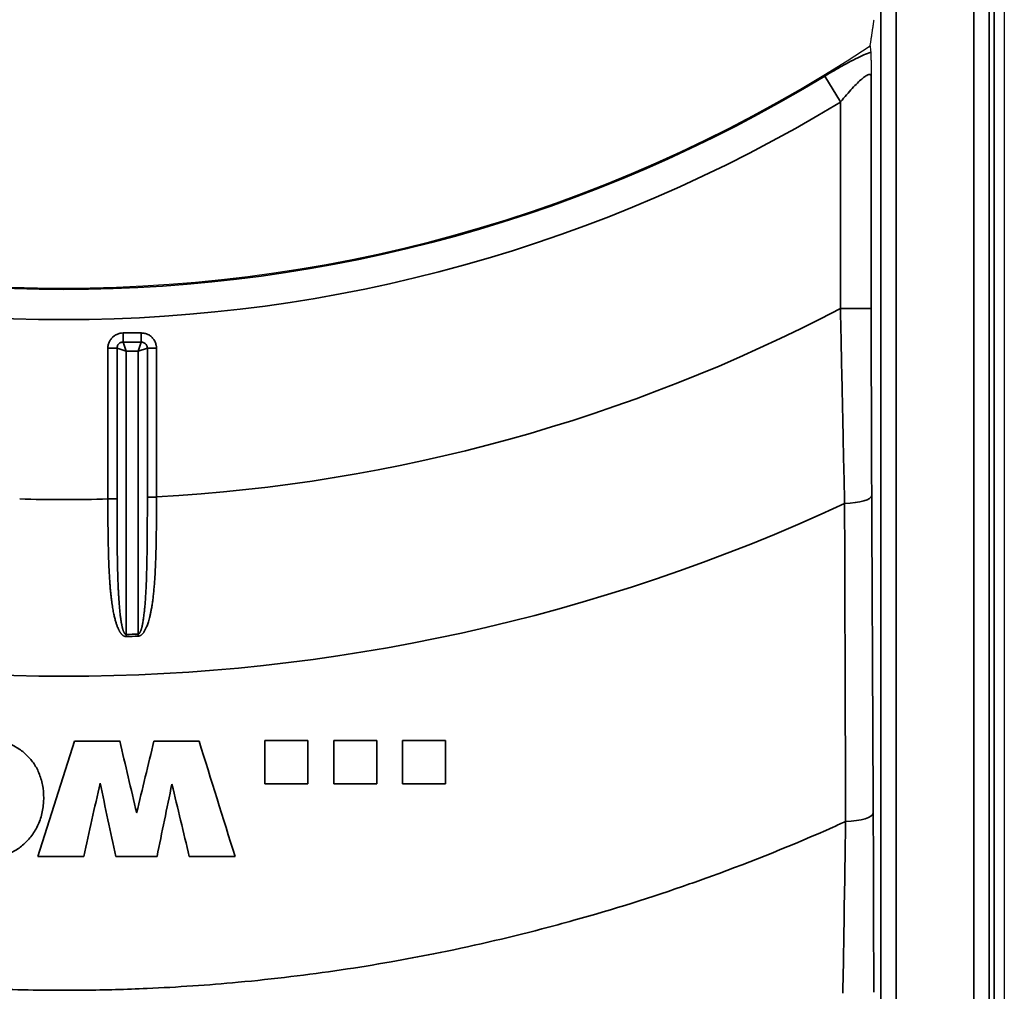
# Model space of a CAD drawing. Header units: millimetres. Extents: x -12192 to 12192, y -600 to 5895.
# Tile 72 of 122: x 1692 to 1724, y 3697 to 3729. Entities that reach past the tile are written whole.
import ezdxf

# ---------------------------------------------------------------- set-up
doc = ezdxf.new("R2010")
doc.units = ezdxf.units.MM
doc.header["$LTSCALE"] = 20
doc.layers.add('_Sichtbarkanten', color=7, linetype='Continuous', lineweight=25)
doc.layers.add('Sichtbar schmal (ISO)', color=7, linetype='Continuous', lineweight=35)

msp = doc.modelspace()

# ---------------------------------------------------------------- linework, layer by layer
at = {"layer": '_Sichtbarkanten'}
msp.add_line((1723.505, 4314.272), (1723.505, 3220.272), dxfattribs=at)
msp.add_arc((1693.005, 3767.272), 47.457, 236.5611, 303.4389, dxfattribs=at)
msp.add_rational_spline([(1719.156, 3727.671), (1719.22, 3728.096), (1719.282, 3728.517)], [1.0001792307, 1.00023894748, 1.00023596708], degree=2, dxfattribs=at)
for points, knots in [([(1719.156, 3727.671), (1719.158, 3727.637), (1719.161, 3727.603), (1719.164, 3727.57), (1719.166, 3727.536), (1719.169, 3727.502), (1719.172, 3727.468)], [0, 0, 0, 0, 0.5, 0.5, 0.5, 0.9999969, 0.9999969, 0.9999969, 0.9999969]), ([(1719.172, 3727.468), (1719.174, 3727.444), (1719.175, 3727.41), (1719.177, 3727.365), (1719.178, 3727.349), (1719.178, 3727.331), (1719.179, 3727.312), (1719.18, 3727.278), (1719.181, 3727.238), (1719.182, 3727.194), (1719.183, 3727.169), (1719.183, 3727.143), (1719.184, 3727.115), (1719.185, 3727.067), (1719.186, 3727.013), (1719.187, 3726.957), (1719.187, 3726.945), (1719.187, 3726.933), (1719.187, 3726.92), (1719.188, 3726.859), (1719.189, 3726.793), (1719.19, 3726.725), (1719.19, 3726.706), (1719.19, 3726.688), (1719.191, 3726.669)], [0, 0, 0, 0, 0.25, 0.25, 0.25, 0.338128, 0.338128, 0.338128, 0.5, 0.5, 0.5, 0.590036, 0.590036, 0.590036, 0.75, 0.75, 0.75, 0.784174, 0.784174, 0.784174, 0.954671, 0.954671, 0.954671, 1, 1, 1, 1])]:
    msp.add_open_spline(points, degree=3, knots=knots, dxfattribs=at)
at = {"layer": 'Sichtbar schmal (ISO)'}
for p, q in [((1723.18, 3219.797), (1723.18, 4314.748)), ((1719.496, 3219.98), (1719.496, 4314.564)), ((1719.996, 4314.564), (1719.996, 3219.98)), ((1722.514, 3219.963), (1722.514, 4314.581)), ((1723.014, 4314.581), (1723.014, 3219.963)), ((1717.681, 3726.687), (1718.191, 3725.849)), ((1719.191, 3719.152), (1719.191, 3726.669)), ((1718.191, 3719.152), (1718.191, 3725.849)), ((1719.191, 3719.152), (1718.191, 3719.152)), ((1695.518, 3718.36), (1694.928, 3718.36)), ((1694.928, 3718.36), (1694.928, 3718.064)), ((1695.518, 3718.36), (1695.518, 3718.064)), ((1695.518, 3718.064), (1694.928, 3718.064)), ((1695.027, 3717.769), (1694.928, 3718.064)), ((1695.419, 3717.769), (1695.518, 3718.064)), ((1694.435, 3717.867), (1694.435, 3712.979)), ((1694.435, 3717.867), (1694.731, 3717.867)), ((1694.731, 3717.867), (1694.731, 3712.979)), ((1695.027, 3717.769), (1694.731, 3717.867)), ((1695.027, 3717.769), (1695.027, 3708.584)), ((1695.419, 3717.769), (1695.027, 3717.769)), ((1695.419, 3717.769), (1695.715, 3717.867)), ((1695.419, 3708.599), (1695.419, 3717.769)), ((1696.011, 3717.867), (1695.715, 3717.867)), ((1695.715, 3713.043), (1695.715, 3717.867)), ((1696.011, 3713.043), (1696.011, 3717.867)), ((1718.266, 3715.563), (1718.266, 3715.563)), ((1694.435, 3712.979), (1694.731, 3712.979)), ((1696.011, 3713.043), (1695.715, 3713.043)), ((1695.029, 3708.517), (1695.027, 3708.584)), ((1695.422, 3708.532), (1695.419, 3708.599)), ((1692.165, 3701.389), (1693.355, 3705.131)), ((1694.818, 3705.131), (1693.355, 3705.131)), ((1697.392, 3705.131), (1695.928, 3705.131)), ((1700.921, 3705.144), (1699.526, 3705.144)), ((1703.153, 3705.144), (1701.757, 3705.144)), ((1705.384, 3705.144), (1703.989, 3705.144)), ((1699.526, 3703.748), (1700.921, 3703.748)), ((1701.757, 3703.748), (1703.153, 3703.748)), ((1703.989, 3703.748), (1705.384, 3703.748)), ((1692.165, 3701.389), (1693.65, 3701.389)), ((1694.696, 3701.389), (1696.029, 3701.389)), ((1697.074, 3701.389), (1698.56, 3701.389))]:
    msp.add_line(p, q, dxfattribs=at)
for radius, start, end in [(47.498, 238.6998, 301.3002), (48.479, 238.6998, 301.3002), (54.312, 273.1729, 297.6276), (60.041, 245.05667, 294.94333), (54.312, 268.4912, 271.5088), (58.723, 271.97291, 272.35656), (58.79, 271.97291, 272.35656)]:
    msp.add_arc((1693.005, 3767.272), radius, start, end, dxfattribs=at)
for centre, major_axis, ratio, start_param, end_param in [((1718.205, 3713.091), (1, 0.005), 0.262162, 4.832236, 6.265099), ((1297.286, 5396.289), (-1415.905, 6016.423), 0.000076, 1.855708, 1.856112), ((1899.803, 4552.69), (-740.752, -3071.833), 0.000163, 1.290507, 1.291296), ((1293.957, 5003.593), (-1449.75, 4646.089), 0.000354, 1.853932, 1.854771), ((1969.352, 4935.502), (989.068, 4415.269), 0.000169, 4.429143, 4.429704), ((1286.916, 5599.8), (1448.395, -6734.529), 0.000076, 4.99777, 4.998138), ((1913.909, 4765.956), (784.936, 3824.314), 0.000162, 4.430328, 4.430966), ((1175.813, 5876.436), (1847.086, -7699.874), 0.000064, 4.998433, 4.99875), ((1718.254, 3702.789), (1, 0.005), 0.268648, 4.815708, 6.265066)]:
    msp.add_ellipse(centre, major_axis=major_axis, ratio=ratio, start_param=start_param, end_param=end_param, dxfattribs=at)
for points in [[(1719.172, 3727.468), (1719.104, 3727.442), (1718.955, 3727.38), (1718.686, 3727.252), (1718.381, 3727.093), (1718.043, 3726.904), (1717.804, 3726.762), (1717.681, 3726.687)], [(1694.928, 3718.36), (1694.896, 3718.36), (1694.83, 3718.354), (1694.723, 3718.321), (1694.619, 3718.258), (1694.538, 3718.176), (1694.481, 3718.085), (1694.443, 3717.979), (1694.435, 3717.905), (1694.435, 3717.867)], [(1696.011, 3717.867), (1696.011, 3717.899), (1696.005, 3717.965), (1695.972, 3718.072), (1695.908, 3718.176), (1695.827, 3718.257), (1695.736, 3718.314), (1695.63, 3718.352), (1695.556, 3718.36), (1695.518, 3718.36)], [(1699.526, 3705.144), (1699.526, 3704.99), (1699.526, 3704.681), (1699.526, 3704.216), (1699.526, 3703.904), (1699.526, 3703.748)], [(1700.921, 3703.748), (1700.921, 3703.904), (1700.921, 3704.216), (1700.921, 3704.681), (1700.921, 3704.99), (1700.921, 3705.144)], [(1701.757, 3705.144), (1701.757, 3704.99), (1701.757, 3704.682), (1701.757, 3704.216), (1701.757, 3703.905), (1701.757, 3703.748)], [(1703.153, 3703.748), (1703.153, 3703.905), (1703.153, 3704.216), (1703.153, 3704.682), (1703.153, 3704.99), (1703.153, 3705.144)], [(1703.989, 3705.144), (1703.989, 3704.99), (1703.989, 3704.682), (1703.989, 3704.217), (1703.989, 3703.905), (1703.989, 3703.748)], [(1705.384, 3703.748), (1705.384, 3703.905), (1705.384, 3704.217), (1705.384, 3704.682), (1705.384, 3704.99), (1705.384, 3705.144)]]:
    msp.add_open_spline(points, degree=3, dxfattribs=at)
for points, knots in [([(1719.191, 3726.669), (1719.19, 3726.692), (1719.185, 3726.71), (1719.176, 3726.722), (1719.168, 3726.734), (1719.155, 3726.74), (1719.14, 3726.741), (1719.124, 3726.743), (1719.104, 3726.739), (1719.081, 3726.729), (1719.057, 3726.719), (1719.029, 3726.703), (1718.995, 3726.68), (1718.962, 3726.658), (1718.924, 3726.628), (1718.881, 3726.591), (1718.839, 3726.555), (1718.791, 3726.511), (1718.74, 3726.461), (1718.689, 3726.41), (1718.634, 3726.353), (1718.575, 3726.29), (1718.516, 3726.227), (1718.454, 3726.158), (1718.39, 3726.085), (1718.326, 3726.011), (1718.259, 3725.932), (1718.191, 3725.849)], [0, 0, 0, 0, 0.111111, 0.111111, 0.111111, 0.222222, 0.222222, 0.222222, 0.333333, 0.333333, 0.333333, 0.444444, 0.444444, 0.444444, 0.555556, 0.555556, 0.555556, 0.666667, 0.666667, 0.666667, 0.777778, 0.777778, 0.777778, 0.888889, 0.888889, 0.888889, 1, 1, 1, 1]), ([(1718.326, 3712.831), (1718.311, 3713.487), (1718.296, 3714.16), (1718.282, 3714.824), (1718.268, 3715.488), (1718.254, 3716.143), (1718.239, 3716.858), (1718.224, 3717.572), (1718.208, 3718.346), (1718.191, 3719.152)], [0, 0, 0, 0, 0.333333, 0.333333, 0.333333, 0.666667, 0.666667, 0.666667, 1, 1, 1, 1]), ([(1719.205, 3713.091), (1719.202, 3713.72), (1719.199, 3714.364), (1719.197, 3715), (1719.195, 3715.636), (1719.194, 3716.265), (1719.192, 3716.95), (1719.191, 3717.635), (1719.191, 3718.376), (1719.191, 3719.152)], [0, 0, 0, 0, 0.333333, 0.333333, 0.333333, 0.666667, 0.666667, 0.666667, 1, 1, 1, 1]), ([(1694.928, 3718.064), (1694.915, 3718.065), (1694.902, 3718.063), (1694.888, 3718.061), (1694.874, 3718.058), (1694.86, 3718.053), (1694.846, 3718.047), (1694.832, 3718.041), (1694.818, 3718.032), (1694.806, 3718.023), (1694.793, 3718.013), (1694.782, 3718.002), (1694.773, 3717.99), (1694.764, 3717.979), (1694.757, 3717.967), (1694.75, 3717.954), (1694.744, 3717.94), (1694.739, 3717.926), (1694.736, 3717.912), (1694.732, 3717.897), (1694.731, 3717.882), (1694.731, 3717.867)], [0, 0, 0, 0, 0.1428571, 0.1428571, 0.1428571, 0.2857143, 0.2857143, 0.2857143, 0.4285714, 0.4285714, 0.4285714, 0.5714286, 0.5714286, 0.5714286, 0.7142857, 0.7142857, 0.7142857, 0.8571429, 0.8571429, 0.8571429, 0.9999998, 0.9999998, 0.9999998, 0.9999998]), ([(1695.715, 3717.867), (1695.715, 3717.88), (1695.714, 3717.893), (1695.711, 3717.907), (1695.709, 3717.921), (1695.704, 3717.935), (1695.698, 3717.949), (1695.692, 3717.963), (1695.683, 3717.977), (1695.673, 3717.99), (1695.664, 3718.002), (1695.653, 3718.013), (1695.641, 3718.022), (1695.63, 3718.031), (1695.618, 3718.039), (1695.605, 3718.045), (1695.591, 3718.051), (1695.577, 3718.056), (1695.563, 3718.06), (1695.548, 3718.063), (1695.533, 3718.065), (1695.518, 3718.064)], [0, 0, 0, 0, 0.1428571, 0.1428571, 0.1428571, 0.2857143, 0.2857143, 0.2857143, 0.4285714, 0.4285714, 0.4285714, 0.5714286, 0.5714286, 0.5714286, 0.7142857, 0.7142857, 0.7142857, 0.8571429, 0.8571429, 0.8571429, 0.9999998, 0.9999998, 0.9999998, 0.9999998]), ([(1694.435, 3712.979), (1694.435, 3712.851), (1694.435, 3712.728), (1694.436, 3712.61), (1694.436, 3712.492), (1694.437, 3712.378), (1694.437, 3712.269), (1694.438, 3712.159), (1694.439, 3712.054), (1694.44, 3711.953), (1694.441, 3711.851), (1694.443, 3711.754), (1694.444, 3711.661), (1694.446, 3711.567), (1694.448, 3711.477), (1694.45, 3711.391), (1694.451, 3711.305), (1694.454, 3711.222), (1694.456, 3711.143), (1694.458, 3711.064), (1694.461, 3710.988), (1694.464, 3710.915), (1694.466, 3710.843), (1694.469, 3710.773), (1694.472, 3710.707), (1694.475, 3710.64), (1694.479, 3710.576), (1694.482, 3710.515), (1694.486, 3710.455), (1694.489, 3710.396), (1694.493, 3710.341), (1694.497, 3710.285), (1694.501, 3710.231), (1694.505, 3710.18), (1694.509, 3710.129), (1694.513, 3710.08), (1694.517, 3710.033), (1694.521, 3709.987), (1694.526, 3709.942), (1694.53, 3709.899), (1694.535, 3709.856), (1694.539, 3709.814), (1694.544, 3709.775), (1694.549, 3709.735), (1694.553, 3709.697), (1694.558, 3709.661), (1694.563, 3709.625), (1694.568, 3709.59), (1694.573, 3709.556), (1694.578, 3709.522), (1694.583, 3709.49), (1694.588, 3709.459), (1694.593, 3709.428), (1694.598, 3709.398), (1694.603, 3709.37), (1694.609, 3709.341), (1694.614, 3709.314), (1694.619, 3709.288), (1694.624, 3709.262), (1694.63, 3709.236), (1694.635, 3709.212), (1694.64, 3709.188), (1694.646, 3709.165), (1694.651, 3709.143), (1694.656, 3709.12), (1694.662, 3709.099), (1694.667, 3709.079), (1694.672, 3709.058), (1694.678, 3709.038), (1694.683, 3709.019), (1694.689, 3709.001), (1694.694, 3708.982), (1694.7, 3708.965), (1694.705, 3708.948), (1694.71, 3708.931), (1694.716, 3708.915), (1694.721, 3708.899), (1694.727, 3708.884), (1694.732, 3708.869), (1694.737, 3708.855), (1694.743, 3708.841), (1694.748, 3708.828), (1694.753, 3708.815), (1694.759, 3708.802), (1694.764, 3708.79), (1694.769, 3708.778), (1694.774, 3708.767), (1694.779, 3708.757), (1694.784, 3708.746), (1694.789, 3708.736), (1694.794, 3708.726), (1694.799, 3708.717), (1694.804, 3708.708), (1694.808, 3708.699), (1694.813, 3708.691), (1694.818, 3708.683), (1694.823, 3708.675), (1694.827, 3708.667), (1694.832, 3708.66), (1694.836, 3708.653), (1694.841, 3708.646), (1694.846, 3708.639), (1694.85, 3708.633), (1694.855, 3708.627), (1694.859, 3708.621), (1694.864, 3708.615), (1694.868, 3708.61), (1694.873, 3708.604), (1694.877, 3708.599), (1694.882, 3708.594), (1694.886, 3708.589), (1694.891, 3708.584), (1694.896, 3708.579), (1694.9, 3708.575), (1694.905, 3708.57), (1694.91, 3708.566), (1694.915, 3708.562), (1694.92, 3708.558), (1694.925, 3708.553), (1694.931, 3708.55), (1694.936, 3708.546), (1694.942, 3708.542), (1694.948, 3708.539), (1694.954, 3708.535), (1694.961, 3708.532), (1694.968, 3708.529), (1694.975, 3708.526), (1694.983, 3708.523), (1694.991, 3708.521), (1695, 3708.519), (1695.009, 3708.518), (1695.018, 3708.517), (1695.029, 3708.517)], [0, 0, 0, 0, 0.022727, 0.022727, 0.022727, 0.045455, 0.045455, 0.045455, 0.068182, 0.068182, 0.068182, 0.090909, 0.090909, 0.090909, 0.113636, 0.113636, 0.113636, 0.136364, 0.136364, 0.136364, 0.159091, 0.159091, 0.159091, 0.181818, 0.181818, 0.181818, 0.204545, 0.204545, 0.204545, 0.227273, 0.227273, 0.227273, 0.25, 0.25, 0.25, 0.272727, 0.272727, 0.272727, 0.295455, 0.295455, 0.295455, 0.318182, 0.318182, 0.318182, 0.340909, 0.340909, 0.340909, 0.363636, 0.363636, 0.363636, 0.386364, 0.386364, 0.386364, 0.409091, 0.409091, 0.409091, 0.431818, 0.431818, 0.431818, 0.454545, 0.454545, 0.454545, 0.477273, 0.477273, 0.477273, 0.5, 0.5, 0.5, 0.522727, 0.522727, 0.522727, 0.545455, 0.545455, 0.545455, 0.568182, 0.568182, 0.568182, 0.590909, 0.590909, 0.590909, 0.613636, 0.613636, 0.613636, 0.636364, 0.636364, 0.636364, 0.659091, 0.659091, 0.659091, 0.681818, 0.681818, 0.681818, 0.704545, 0.704545, 0.704545, 0.727273, 0.727273, 0.727273, 0.75, 0.75, 0.75, 0.772727, 0.772727, 0.772727, 0.795455, 0.795455, 0.795455, 0.818182, 0.818182, 0.818182, 0.840909, 0.840909, 0.840909, 0.863636, 0.863636, 0.863636, 0.886364, 0.886364, 0.886364, 0.909091, 0.909091, 0.909091, 0.931818, 0.931818, 0.931818, 0.954545, 0.954545, 0.954545, 0.977273, 0.977273, 0.977273, 1, 1, 1, 1]), ([(1694.731, 3712.979), (1694.731, 3712.853), (1694.731, 3712.732), (1694.731, 3712.615), (1694.731, 3712.499), (1694.732, 3712.387), (1694.732, 3712.279), (1694.732, 3712.172), (1694.733, 3712.068), (1694.733, 3711.968), (1694.734, 3711.868), (1694.734, 3711.772), (1694.735, 3711.68), (1694.736, 3711.588), (1694.737, 3711.5), (1694.738, 3711.415), (1694.739, 3711.33), (1694.74, 3711.249), (1694.741, 3711.171), (1694.742, 3711.093), (1694.743, 3711.018), (1694.745, 3710.946), (1694.746, 3710.875), (1694.747, 3710.806), (1694.749, 3710.741), (1694.751, 3710.675), (1694.752, 3710.612), (1694.754, 3710.552), (1694.756, 3710.492), (1694.757, 3710.435), (1694.759, 3710.38), (1694.761, 3710.325), (1694.763, 3710.273), (1694.765, 3710.222), (1694.767, 3710.172), (1694.769, 3710.124), (1694.771, 3710.078), (1694.773, 3710.031), (1694.776, 3709.987), (1694.778, 3709.945), (1694.78, 3709.902), (1694.782, 3709.862), (1694.785, 3709.823), (1694.787, 3709.784), (1694.789, 3709.747), (1694.792, 3709.711), (1694.794, 3709.675), (1694.797, 3709.64), (1694.799, 3709.607), (1694.802, 3709.574), (1694.804, 3709.542), (1694.807, 3709.512), (1694.809, 3709.481), (1694.812, 3709.452), (1694.814, 3709.424), (1694.817, 3709.396), (1694.819, 3709.369), (1694.822, 3709.343), (1694.825, 3709.317), (1694.827, 3709.293), (1694.83, 3709.269), (1694.833, 3709.245), (1694.835, 3709.222), (1694.838, 3709.2), (1694.841, 3709.178), (1694.843, 3709.157), (1694.846, 3709.137), (1694.849, 3709.117), (1694.851, 3709.098), (1694.854, 3709.079), (1694.857, 3709.06), (1694.859, 3709.042), (1694.862, 3709.025), (1694.865, 3709.008), (1694.868, 3708.992), (1694.87, 3708.976), (1694.873, 3708.96), (1694.876, 3708.945), (1694.878, 3708.931), (1694.881, 3708.917), (1694.884, 3708.903), (1694.886, 3708.89), (1694.889, 3708.877), (1694.892, 3708.865), (1694.894, 3708.853), (1694.897, 3708.841), (1694.899, 3708.83), (1694.902, 3708.82), (1694.904, 3708.809), (1694.907, 3708.8), (1694.909, 3708.79), (1694.912, 3708.781), (1694.914, 3708.772), (1694.917, 3708.763), (1694.919, 3708.755), (1694.921, 3708.747), (1694.924, 3708.74), (1694.926, 3708.732), (1694.928, 3708.725), (1694.931, 3708.718), (1694.933, 3708.711), (1694.935, 3708.705), (1694.937, 3708.698), (1694.94, 3708.692), (1694.942, 3708.686), (1694.944, 3708.681), (1694.946, 3708.675), (1694.949, 3708.67), (1694.951, 3708.665), (1694.953, 3708.66), (1694.955, 3708.655), (1694.958, 3708.65), (1694.96, 3708.645), (1694.962, 3708.641), (1694.965, 3708.636), (1694.967, 3708.632), (1694.97, 3708.628), (1694.972, 3708.624), (1694.975, 3708.62), (1694.978, 3708.616), (1694.98, 3708.612), (1694.983, 3708.609), (1694.986, 3708.605), (1694.989, 3708.602), (1694.993, 3708.599), (1694.996, 3708.596), (1695, 3708.593), (1695.003, 3708.59), (1695.008, 3708.588), (1695.012, 3708.586), (1695.017, 3708.585), (1695.021, 3708.584), (1695.027, 3708.584)], [0, 0, 0, 0, 0.022727, 0.022727, 0.022727, 0.045455, 0.045455, 0.045455, 0.068182, 0.068182, 0.068182, 0.090909, 0.090909, 0.090909, 0.113636, 0.113636, 0.113636, 0.136364, 0.136364, 0.136364, 0.159091, 0.159091, 0.159091, 0.181818, 0.181818, 0.181818, 0.204545, 0.204545, 0.204545, 0.227273, 0.227273, 0.227273, 0.25, 0.25, 0.25, 0.272727, 0.272727, 0.272727, 0.295455, 0.295455, 0.295455, 0.318182, 0.318182, 0.318182, 0.340909, 0.340909, 0.340909, 0.363636, 0.363636, 0.363636, 0.386364, 0.386364, 0.386364, 0.409091, 0.409091, 0.409091, 0.431818, 0.431818, 0.431818, 0.454545, 0.454545, 0.454545, 0.477273, 0.477273, 0.477273, 0.5, 0.5, 0.5, 0.522727, 0.522727, 0.522727, 0.545455, 0.545455, 0.545455, 0.568182, 0.568182, 0.568182, 0.590909, 0.590909, 0.590909, 0.613636, 0.613636, 0.613636, 0.636364, 0.636364, 0.636364, 0.659091, 0.659091, 0.659091, 0.681818, 0.681818, 0.681818, 0.704545, 0.704545, 0.704545, 0.727273, 0.727273, 0.727273, 0.75, 0.75, 0.75, 0.772727, 0.772727, 0.772727, 0.795455, 0.795455, 0.795455, 0.818182, 0.818182, 0.818182, 0.840909, 0.840909, 0.840909, 0.863636, 0.863636, 0.863636, 0.886364, 0.886364, 0.886364, 0.909091, 0.909091, 0.909091, 0.931818, 0.931818, 0.931818, 0.954545, 0.954545, 0.954545, 0.977273, 0.977273, 0.977273, 1, 1, 1, 1]), ([(1695.419, 3708.599), (1695.423, 3708.599), (1695.426, 3708.6), (1695.429, 3708.601), (1695.432, 3708.602), (1695.436, 3708.604), (1695.439, 3708.606), (1695.442, 3708.608), (1695.446, 3708.611), (1695.449, 3708.614), (1695.452, 3708.618), (1695.456, 3708.621), (1695.459, 3708.626), (1695.463, 3708.63), (1695.466, 3708.635), (1695.47, 3708.64), (1695.473, 3708.646), (1695.477, 3708.652), (1695.48, 3708.658), (1695.484, 3708.665), (1695.487, 3708.672), (1695.49, 3708.68), (1695.494, 3708.688), (1695.497, 3708.696), (1695.501, 3708.705), (1695.504, 3708.714), (1695.508, 3708.724), (1695.511, 3708.734), (1695.515, 3708.745), (1695.518, 3708.756), (1695.522, 3708.768), (1695.525, 3708.78), (1695.529, 3708.793), (1695.533, 3708.806), (1695.536, 3708.82), (1695.54, 3708.835), (1695.543, 3708.85), (1695.547, 3708.866), (1695.551, 3708.883), (1695.554, 3708.901), (1695.558, 3708.918), (1695.562, 3708.937), (1695.566, 3708.958), (1695.569, 3708.978), (1695.573, 3709), (1695.577, 3709.023), (1695.581, 3709.046), (1695.585, 3709.071), (1695.589, 3709.097), (1695.593, 3709.124), (1695.597, 3709.152), (1695.6, 3709.183), (1695.604, 3709.213), (1695.608, 3709.246), (1695.612, 3709.281), (1695.616, 3709.316), (1695.62, 3709.353), (1695.624, 3709.393), (1695.628, 3709.433), (1695.632, 3709.475), (1695.636, 3709.519), (1695.64, 3709.563), (1695.644, 3709.61), (1695.647, 3709.658), (1695.651, 3709.706), (1695.654, 3709.757), (1695.657, 3709.81), (1695.661, 3709.862), (1695.664, 3709.917), (1695.667, 3709.975), (1695.67, 3710.032), (1695.673, 3710.092), (1695.676, 3710.154), (1695.679, 3710.217), (1695.681, 3710.282), (1695.684, 3710.35), (1695.686, 3710.417), (1695.689, 3710.488), (1695.691, 3710.563), (1695.693, 3710.637), (1695.695, 3710.715), (1695.697, 3710.796), (1695.699, 3710.876), (1695.701, 3710.96), (1695.702, 3711.047), (1695.704, 3711.133), (1695.705, 3711.223), (1695.706, 3711.315), (1695.708, 3711.408), (1695.709, 3711.504), (1695.71, 3711.605), (1695.711, 3711.705), (1695.711, 3711.809), (1695.712, 3711.919), (1695.713, 3712.028), (1695.713, 3712.143), (1695.714, 3712.262), (1695.714, 3712.382), (1695.715, 3712.507), (1695.715, 3712.637), (1695.715, 3712.767), (1695.715, 3712.902), (1695.715, 3713.043)], [0, 0, 0, 0, 0.029412, 0.029412, 0.029412, 0.058824, 0.058824, 0.058824, 0.088235, 0.088235, 0.088235, 0.117647, 0.117647, 0.117647, 0.147059, 0.147059, 0.147059, 0.176471, 0.176471, 0.176471, 0.205882, 0.205882, 0.205882, 0.235294, 0.235294, 0.235294, 0.264706, 0.264706, 0.264706, 0.294118, 0.294118, 0.294118, 0.323529, 0.323529, 0.323529, 0.352941, 0.352941, 0.352941, 0.382353, 0.382353, 0.382353, 0.411765, 0.411765, 0.411765, 0.441176, 0.441176, 0.441176, 0.470588, 0.470588, 0.470588, 0.5, 0.5, 0.5, 0.529412, 0.529412, 0.529412, 0.558824, 0.558824, 0.558824, 0.588235, 0.588235, 0.588235, 0.617647, 0.617647, 0.617647, 0.647059, 0.647059, 0.647059, 0.676471, 0.676471, 0.676471, 0.705882, 0.705882, 0.705882, 0.735294, 0.735294, 0.735294, 0.764706, 0.764706, 0.764706, 0.794118, 0.794118, 0.794118, 0.823529, 0.823529, 0.823529, 0.852941, 0.852941, 0.852941, 0.882353, 0.882353, 0.882353, 0.911765, 0.911765, 0.911765, 0.941176, 0.941176, 0.941176, 0.970588, 0.970588, 0.970588, 1, 1, 1, 1]), ([(1695.422, 3708.532), (1695.429, 3708.532), (1695.435, 3708.533), (1695.442, 3708.534), (1695.448, 3708.535), (1695.455, 3708.537), (1695.461, 3708.539), (1695.468, 3708.541), (1695.475, 3708.544), (1695.481, 3708.547), (1695.488, 3708.551), (1695.495, 3708.555), (1695.502, 3708.559), (1695.509, 3708.563), (1695.516, 3708.568), (1695.523, 3708.574), (1695.53, 3708.579), (1695.537, 3708.585), (1695.543, 3708.592), (1695.55, 3708.599), (1695.557, 3708.606), (1695.564, 3708.614), (1695.571, 3708.622), (1695.578, 3708.63), (1695.585, 3708.639), (1695.592, 3708.649), (1695.599, 3708.659), (1695.606, 3708.669), (1695.613, 3708.68), (1695.62, 3708.691), (1695.627, 3708.703), (1695.634, 3708.715), (1695.641, 3708.728), (1695.649, 3708.742), (1695.656, 3708.756), (1695.663, 3708.771), (1695.67, 3708.787), (1695.678, 3708.803), (1695.685, 3708.82), (1695.692, 3708.838), (1695.7, 3708.856), (1695.707, 3708.875), (1695.715, 3708.896), (1695.722, 3708.916), (1695.73, 3708.938), (1695.738, 3708.962), (1695.745, 3708.986), (1695.753, 3709.011), (1695.761, 3709.038), (1695.769, 3709.065), (1695.776, 3709.093), (1695.784, 3709.124), (1695.792, 3709.155), (1695.8, 3709.188), (1695.808, 3709.224), (1695.816, 3709.259), (1695.824, 3709.297), (1695.832, 3709.338), (1695.84, 3709.378), (1695.848, 3709.421), (1695.855, 3709.466), (1695.863, 3709.511), (1695.87, 3709.558), (1695.877, 3709.607), (1695.884, 3709.656), (1695.891, 3709.707), (1695.898, 3709.761), (1695.905, 3709.814), (1695.911, 3709.87), (1695.917, 3709.928), (1695.923, 3709.987), (1695.929, 3710.047), (1695.934, 3710.111), (1695.94, 3710.174), (1695.945, 3710.24), (1695.95, 3710.309), (1695.955, 3710.378), (1695.96, 3710.45), (1695.964, 3710.525), (1695.968, 3710.601), (1695.973, 3710.68), (1695.976, 3710.762), (1695.98, 3710.844), (1695.983, 3710.929), (1695.986, 3711.017), (1695.99, 3711.104), (1695.992, 3711.195), (1695.995, 3711.289), (1695.997, 3711.383), (1695.999, 3711.481), (1696.001, 3711.583), (1696.003, 3711.685), (1696.004, 3711.791), (1696.006, 3711.902), (1696.007, 3712.013), (1696.008, 3712.129), (1696.009, 3712.251), (1696.01, 3712.372), (1696.01, 3712.499), (1696.011, 3712.631), (1696.011, 3712.763), (1696.011, 3712.9), (1696.011, 3713.043)], [0, 0, 0, 0, 0.029412, 0.029412, 0.029412, 0.058824, 0.058824, 0.058824, 0.088235, 0.088235, 0.088235, 0.117647, 0.117647, 0.117647, 0.147059, 0.147059, 0.147059, 0.176471, 0.176471, 0.176471, 0.205882, 0.205882, 0.205882, 0.235294, 0.235294, 0.235294, 0.264706, 0.264706, 0.264706, 0.294118, 0.294118, 0.294118, 0.323529, 0.323529, 0.323529, 0.352941, 0.352941, 0.352941, 0.382353, 0.382353, 0.382353, 0.411765, 0.411765, 0.411765, 0.441176, 0.441176, 0.441176, 0.470588, 0.470588, 0.470588, 0.5, 0.5, 0.5, 0.529412, 0.529412, 0.529412, 0.558824, 0.558824, 0.558824, 0.588235, 0.588235, 0.588235, 0.617647, 0.617647, 0.617647, 0.647059, 0.647059, 0.647059, 0.676471, 0.676471, 0.676471, 0.705882, 0.705882, 0.705882, 0.735294, 0.735294, 0.735294, 0.764706, 0.764706, 0.764706, 0.794118, 0.794118, 0.794118, 0.823529, 0.823529, 0.823529, 0.852941, 0.852941, 0.852941, 0.882353, 0.882353, 0.882353, 0.911765, 0.911765, 0.911765, 0.941176, 0.941176, 0.941176, 0.970588, 0.970588, 0.970588, 1, 1, 1, 1]), ([(1718.359, 3702.522), (1718.355, 3703.614), (1718.351, 3704.723), (1718.348, 3705.815), (1718.344, 3706.907), (1718.34, 3707.983), (1718.337, 3709.142), (1718.333, 3710.3), (1718.329, 3711.542), (1718.326, 3712.831)], [0, 0, 0, 0, 0.3333333, 0.3333333, 0.3333333, 0.6666667, 0.6666667, 0.6666667, 1, 1, 1, 1]), ([(1719.254, 3702.789), (1719.249, 3703.88), (1719.243, 3704.988), (1719.238, 3706.08), (1719.233, 3707.171), (1719.228, 3708.247), (1719.222, 3709.404), (1719.217, 3710.562), (1719.211, 3711.802), (1719.205, 3713.091)], [0, 0, 0, 0, 0.3333333, 0.3333333, 0.3333333, 0.6666667, 0.6666667, 0.6666667, 1, 1, 1, 1]), ([(1688.25, 3703.587), (1688.25, 3703.414), (1688.26, 3703.25), (1688.278, 3703.096), (1688.296, 3702.942), (1688.323, 3702.798), (1688.36, 3702.664), (1688.396, 3702.529), (1688.443, 3702.405), (1688.498, 3702.289), (1688.554, 3702.174), (1688.619, 3702.069), (1688.692, 3701.975), (1688.765, 3701.882), (1688.846, 3701.8), (1688.936, 3701.726), (1689.026, 3701.653), (1689.126, 3701.588), (1689.239, 3701.532), (1689.351, 3701.475), (1689.477, 3701.428), (1689.613, 3701.392), (1689.749, 3701.356), (1689.896, 3701.33), (1690.044, 3701.316), (1690.193, 3701.301), (1690.343, 3701.297), (1690.492, 3701.305), (1690.641, 3701.314), (1690.787, 3701.335), (1690.924, 3701.37), (1691.06, 3701.405), (1691.187, 3701.454), (1691.304, 3701.513), (1691.421, 3701.572), (1691.53, 3701.641), (1691.63, 3701.721), (1691.731, 3701.801), (1691.823, 3701.891), (1691.906, 3701.992), (1691.99, 3702.094), (1692.065, 3702.207), (1692.128, 3702.33), (1692.192, 3702.454), (1692.245, 3702.588), (1692.282, 3702.729), (1692.319, 3702.87), (1692.342, 3703.018), (1692.349, 3703.166), (1692.357, 3703.314), (1692.351, 3703.461), (1692.331, 3703.603), (1692.311, 3703.744), (1692.278, 3703.88), (1692.233, 3704.004), (1692.189, 3704.129), (1692.133, 3704.244), (1692.068, 3704.349), (1692.003, 3704.453), (1691.928, 3704.548), (1691.843, 3704.635), (1691.759, 3704.722), (1691.664, 3704.801), (1691.558, 3704.871), (1691.452, 3704.942), (1691.334, 3705.005), (1691.203, 3705.058), (1691.071, 3705.112), (1690.925, 3705.155), (1690.772, 3705.184), (1690.619, 3705.213), (1690.459, 3705.229), (1690.298, 3705.231), (1690.138, 3705.234), (1689.976, 3705.223), (1689.822, 3705.198), (1689.667, 3705.173), (1689.519, 3705.134), (1689.385, 3705.085), (1689.251, 3705.036), (1689.132, 3704.977), (1689.024, 3704.909), (1688.916, 3704.842), (1688.819, 3704.766), (1688.732, 3704.682), (1688.645, 3704.597), (1688.568, 3704.505), (1688.5, 3704.4), (1688.433, 3704.295), (1688.376, 3704.178), (1688.329, 3704.049)], [0, 0, 0, 0, 0.033333, 0.033333, 0.033333, 0.066667, 0.066667, 0.066667, 0.1, 0.1, 0.1, 0.133333, 0.133333, 0.133333, 0.166667, 0.166667, 0.166667, 0.2, 0.2, 0.2, 0.233333, 0.233333, 0.233333, 0.266667, 0.266667, 0.266667, 0.3, 0.3, 0.3, 0.333333, 0.333333, 0.333333, 0.366667, 0.366667, 0.366667, 0.4, 0.4, 0.4, 0.433333, 0.433333, 0.433333, 0.466667, 0.466667, 0.466667, 0.5, 0.5, 0.5, 0.533333, 0.533333, 0.533333, 0.566667, 0.566667, 0.566667, 0.6, 0.6, 0.6, 0.633333, 0.633333, 0.633333, 0.666667, 0.666667, 0.666667, 0.7, 0.7, 0.7, 0.733333, 0.733333, 0.733333, 0.766667, 0.766667, 0.766667, 0.8, 0.8, 0.8, 0.833333, 0.833333, 0.833333, 0.866667, 0.866667, 0.866667, 0.9, 0.9, 0.9, 0.933333, 0.933333, 0.933333, 0.966667, 0.966667, 0.966667, 1, 1, 1, 1]), ([(1719.27, 3696.991), (1719.269, 3697.621), (1719.269, 3698.255), (1719.267, 3698.871), (1719.266, 3699.488), (1719.265, 3700.086), (1719.263, 3700.732), (1719.26, 3701.378), (1719.258, 3702.072), (1719.254, 3702.789)], [0, 0, 0, 0, 0.3333333, 0.3333333, 0.3333333, 0.6666667, 0.6666667, 0.6666667, 1, 1, 1, 1]), ([(1718.359, 3702.522), (1718.225, 3702.462), (1718.091, 3702.402), (1717.957, 3702.342), (1716.657, 3701.765), (1715.339, 3701.234), (1714.008, 3700.75), (1713.772, 3700.664), (1713.535, 3700.58), (1713.298, 3700.497), (1712.061, 3700.064), (1710.811, 3699.672), (1709.55, 3699.319), (1709.204, 3699.222), (1708.856, 3699.129), (1708.508, 3699.038), (1707.346, 3698.735), (1706.173, 3698.466), (1704.995, 3698.231), (1704.537, 3698.14), (1704.077, 3698.054), (1703.617, 3697.973), (1702.54, 3697.784), (1701.458, 3697.624), (1700.372, 3697.493), (1699.802, 3697.424), (1699.23, 3697.363), (1698.658, 3697.311), (1697.677, 3697.22), (1696.693, 3697.153), (1695.708, 3697.109), (1695.027, 3697.079), (1694.345, 3697.061), (1693.662, 3697.053), (1692.783, 3697.044), (1691.904, 3697.054), (1691.026, 3697.082), (1690.236, 3697.107), (1689.446, 3697.148), (1688.658, 3697.204), (1687.891, 3697.258), (1687.126, 3697.327), (1686.362, 3697.41), (1685.469, 3697.507), (1684.577, 3697.624), (1683.684, 3697.761), (1683.028, 3697.862), (1682.372, 3697.973), (1681.713, 3698.096), (1680.713, 3698.283), (1679.707, 3698.497), (1678.697, 3698.739), (1678.135, 3698.873), (1677.572, 3699.017), (1677.007, 3699.169), (1675.883, 3699.472), (1674.754, 3699.811), (1673.632, 3700.183), (1673.179, 3700.334), (1672.727, 3700.49), (1672.277, 3700.651), (1671.05, 3701.09), (1669.838, 3701.568), (1668.639, 3702.086), (1668.309, 3702.228), (1667.979, 3702.374), (1667.651, 3702.522)], [0, 0, 0, 0, 0.008508, 0.008508, 0.008508, 0.090909, 0.090909, 0.090909, 0.105515, 0.105515, 0.105515, 0.181818, 0.181818, 0.181818, 0.20276, 0.20276, 0.20276, 0.272727, 0.272727, 0.272727, 0.299932, 0.299932, 0.299932, 0.363636, 0.363636, 0.363636, 0.397122, 0.397122, 0.397122, 0.454545, 0.454545, 0.454545, 0.494278, 0.494278, 0.494278, 0.545455, 0.545455, 0.545455, 0.591537, 0.591537, 0.591537, 0.636364, 0.636364, 0.636364, 0.688788, 0.688788, 0.688788, 0.727273, 0.727273, 0.727273, 0.785676, 0.785676, 0.785676, 0.818182, 0.818182, 0.818182, 0.882928, 0.882928, 0.882928, 0.909091, 0.909091, 0.909091, 0.98037, 0.98037, 0.98037, 1, 1, 1, 1]), ([(1718.27, 3696.957), (1718.28, 3697.559), (1718.29, 3698.169), (1718.3, 3698.76), (1718.309, 3699.352), (1718.318, 3699.925), (1718.328, 3700.546), (1718.338, 3701.167), (1718.348, 3701.835), (1718.359, 3702.522)], [0, 0, 0, 0, 0.333333, 0.333333, 0.333333, 0.666667, 0.666667, 0.666667, 1, 1, 1, 1])]:
    msp.add_open_spline(points, degree=3, knots=knots, dxfattribs=at)

doc.saveas('drawing.dxf')
